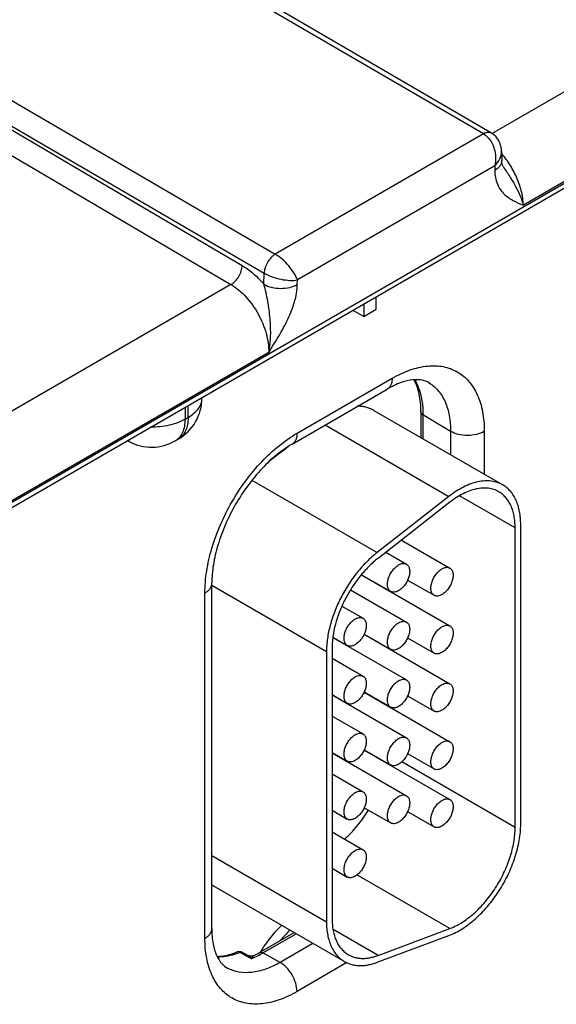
# Model space of a CAD drawing. Header units: inches. Extents: x 0 to 34, y 0 to 22.
# Tile 52 of 137: x 5.522 to 6.034, y 17.158 to 18.096. Entities that reach past the tile are written whole.
import ezdxf

# ---------------------------------------------------------------- set-up
doc = ezdxf.new("R2010")
doc.units = ezdxf.units.IN
doc.header["$LTSCALE"] = 1.87
doc.header["$MEASUREMENT"] = 0
doc.layers.get('0').update_dxf_attribs({"linetype": 'CONTINUOUS'})

msp = doc.modelspace()

# ---------------------------------------------------------------- linework, layer by layer
at = {"color": 7, "linetype": 'CONTINUOUS'}
for p, q in [((4.76478, 17.19869), (9.19317, 19.75558)), ((4.76774, 17.20521), (9.19612, 19.76211)), ((5.96431, 17.98731), (5.65909, 18.16505)), ((5.97179, 17.98807), (5.6666, 18.16579)), ((6.28309, 18.16684), (5.97256, 17.98754)), ((6.31905, 18.10225), (6.00227, 17.91934)), ((5.46065, 18.05047), (5.76583, 17.87271)), ((5.45, 18.03234), (5.75515, 17.85459)), ((5.45, 18.02895), (5.73429, 17.86189)), ((5.43931, 18.01085), (5.72359, 17.84379)), ((5.96431, 17.98731), (5.76583, 17.87271)), ((5.97187, 17.98802), (5.9705, 17.98858)), ((5.98146, 17.97057), (5.9816, 17.96196)), ((5.97494, 17.95678), (5.78688, 17.8482)), ((5.97494, 17.95678), (5.97501, 17.95244)), ((5.98295, 17.95622), (5.98295, 17.95622)), ((5.755, 17.84409), (5.75515, 17.85459)), ((5.72359, 17.84379), (5.41306, 17.6645)), ((5.78681, 17.84377), (5.78688, 17.8482)), ((5.85012, 17.82535), (5.85012, 17.81346)), ((5.86187, 17.82024), (5.86187, 17.83213)), ((5.83983, 17.8194), (5.85012, 17.81346)), ((5.85012, 17.81346), (5.86187, 17.82024)), ((5.75955, 17.7792), (5.44277, 17.59629)), ((5.78651, 17.70221), (5.8772, 17.75457)), ((5.78185, 17.69191), (5.87254, 17.74427)), ((5.6959, 17.73568), (5.6959, 17.7363)), ((5.67977, 17.72699), (5.67977, 17.71561)), ((5.68272, 17.71731), (5.68272, 17.72869)), ((5.85958, 17.72404), (5.98262, 17.653)), ((5.90461, 17.72254), (5.90461, 17.69804)), ((5.90651, 17.71982), (5.90651, 17.69695)), ((5.93289, 17.70405), (5.90651, 17.71982)), ((5.67977, 17.71561), (5.68272, 17.71731)), ((5.81336, 17.7101), (5.93123, 17.64204)), ((5.93289, 17.70405), (5.93289, 17.68172)), ((5.96498, 17.70389), (5.96498, 17.66318)), ((5.62664, 17.69435), (5.62488, 17.69529)), ((5.67045, 17.69501), (5.6734, 17.69671)), ((5.77793, 17.68945), (5.76066, 17.67596)), ((5.74357, 17.65747), (5.86282, 17.58861)), ((5.93123, 17.64204), (5.86282, 17.58861)), ((5.93215, 17.63654), (5.86374, 17.58312)), ((5.9944, 17.61218), (5.94145, 17.64275)), ((5.9944, 17.32682), (5.9944, 17.61218)), ((5.9997, 17.32988), (5.9997, 17.61524)), ((5.88603, 17.60052), (5.93216, 17.57388)), ((5.87115, 17.5889), (5.89079, 17.57755)), ((5.84797, 17.56738), (5.93216, 17.51877)), ((5.84811, 17.56756), (5.87579, 17.55157)), ((5.89193, 17.56247), (5.91716, 17.5479)), ((5.70532, 17.23051), (5.70532, 17.55934)), ((5.70532, 17.55755), (5.81461, 17.49445)), ((5.83763, 17.55314), (5.89079, 17.52244)), ((5.87136, 17.55387), (5.87136, 17.55413)), ((5.69873, 17.22132), (5.69873, 17.55016)), ((5.82933, 17.53772), (5.84943, 17.52611)), ((5.82076, 17.50776), (5.89079, 17.46733)), ((5.82079, 17.50801), (5.83443, 17.50013)), ((5.85047, 17.51082), (5.93216, 17.46366)), ((5.85056, 17.51103), (5.87579, 17.49646)), ((5.89193, 17.50736), (5.91716, 17.49279)), ((5.81992, 17.49751), (5.81992, 17.24001)), ((5.87136, 17.49876), (5.87136, 17.49902)), ((5.81461, 17.49445), (5.81461, 17.23695)), ((5.81992, 17.48804), (5.84943, 17.471)), ((5.81992, 17.4534), (5.83443, 17.44502)), ((5.81992, 17.45314), (5.89079, 17.41222)), ((5.85047, 17.45571), (5.93216, 17.40855)), ((5.85056, 17.45592), (5.87579, 17.44135)), ((5.89193, 17.45225), (5.91716, 17.43768)), ((5.87136, 17.44365), (5.87136, 17.44391)), ((5.81992, 17.43293), (5.84943, 17.41589)), ((5.81992, 17.39829), (5.83443, 17.38991)), ((5.81992, 17.39803), (5.89079, 17.35711)), ((5.85047, 17.4006), (5.93216, 17.35344)), ((5.85056, 17.40081), (5.87579, 17.38624)), ((5.89193, 17.39713), (5.91716, 17.38257)), ((5.9944, 17.32682), (5.88628, 17.38925)), ((5.81992, 17.37782), (5.84943, 17.36078)), ((5.85056, 17.34569), (5.87579, 17.33113)), ((5.81992, 17.34318), (5.83443, 17.3348)), ((5.89193, 17.34202), (5.91716, 17.32745)), ((5.81992, 17.32271), (5.84943, 17.30567)), ((5.70532, 17.30005), (5.81461, 17.23695)), ((5.81992, 17.28806), (5.83443, 17.27969)), ((5.93215, 17.23058), (5.84361, 17.28171)), ((5.70866, 17.27022), (5.8317, 17.19918)), ((5.75078, 17.2077), (5.78387, 17.2268)), ((5.75408, 17.20741), (5.78576, 17.22571)), ((5.86374, 17.20501), (5.82085, 17.22977)), ((5.86282, 17.19844), (5.93123, 17.22402)), ((5.86374, 17.20501), (5.93215, 17.23058)), ((5.80172, 17.21649), (5.77032, 17.19836)), ((5.73399, 17.2067), (5.73203, 17.20777)), ((5.73898, 17.204), (5.73399, 17.2067)), ((5.73957, 17.20508), (5.73457, 17.20778)), ((5.77032, 17.19836), (5.75408, 17.20741)), ((5.74281, 17.20193), (5.73898, 17.204)), ((5.83415, 17.19815), (5.78651, 17.17065))]:
    msp.add_line(p, q, dxfattribs=at)
for points in [[(5.98146, 17.97057), (5.98124, 17.97348), (5.98056, 17.97668), (5.97946, 17.9796), (5.97798, 17.98223), (5.97617, 17.98454), (5.97406, 17.98651), (5.97187, 17.98802)], [(5.98295, 17.95621), (5.98266, 17.95671), (5.9823, 17.95755), (5.98196, 17.9587), (5.9817, 17.96022), (5.9816, 17.96196)], [(5.74569, 17.20497), (5.74556, 17.20491), (5.7445, 17.20452), (5.74332, 17.2043), (5.74207, 17.20431), (5.74082, 17.20456), (5.73956, 17.20508)]]:
    msp.add_lwpolyline(points, dxfattribs=at)
for centre, radius, start, end in [((5.76596, 17.87325), 0.02156, 239.92522, 240.1386), ((5.6509, 17.73568), 0.045, 300.0008, 359.9992), ((5.63379, 17.70764), 0.01509, 234.41255, 241.71633), ((5.64795, 17.73398), 0.045, 241.73017, 300.00088), ((5.72256, 17.29427), 0.02777, 231.10027, 239.96892), ((5.73136, 17.20183), 0.00676, 61.60122, 111.42051), ((5.70596, 17.28517), 0.0895, 296.3564, 300.05549), ((5.71105, 17.28128), 0.08548, 294.44173, 298.36298), ((5.70717, 17.28865), 0.09381, 298.31402, 300.00865), ((5.71433, 17.27403), 0.07753, 291.55396, 294.45248)]:
    msp.add_arc(centre, radius, start, end, dxfattribs=at)
for points, knots in [([(5.97179, 17.98807), (5.9713, 17.98835), (5.97016, 17.98877), (5.96828, 17.98882), (5.96626, 17.98833), (5.96495, 17.98771), (5.96429, 17.98732)], [0, 0, 0, 0, 0.217316, 0.450286, 0.709676, 1, 1, 1, 1]), ([(5.9705, 17.98858), (5.96955, 17.98881), (5.96733, 17.98875), (5.96532, 17.98789), (5.96431, 17.98731)], [0, 0, 0, 0, 0.456619, 1, 1, 1, 1]), ([(5.96431, 17.98731), (5.969, 17.98457), (5.97322, 17.97807), (5.97531, 17.96993), (5.976, 17.96405), (5.97563, 17.9596), (5.97494, 17.95678)], [0, 0, 0, 0, 0.479289, 0.611923, 0.744389, 1, 1, 1, 1]), ([(5.97494, 17.95678), (5.9769, 17.95871), (5.98013, 17.9629), (5.9815, 17.96813), (5.98146, 17.97057)], [0, 0, 0, 0, 0.52929, 1, 1, 1, 1]), ([(6.00227, 17.91934), (6.00219, 17.92344), (6.00095, 17.93206), (5.99669, 17.9448), (5.99021, 17.95725), (5.98461, 17.96493), (5.98152, 17.9685)], [0, 0, 0, 0, 0.226977, 0.477051, 0.739066, 1, 1, 1, 1]), ([(5.9816, 17.96196), (5.98161, 17.96108), (5.98131, 17.95924), (5.97997, 17.95666), (5.97782, 17.95432), (5.97601, 17.95303), (5.97501, 17.95244)], [0, 0, 0, 0, 0.21857, 0.452166, 0.711185, 1, 1, 1, 1]), ([(5.98295, 17.95621), (5.98502, 17.95304), (5.98919, 17.94687), (5.99481, 17.93757), (5.99927, 17.92845), (6.00145, 17.92231), (6.00227, 17.91934)], [0, 0, 0, 0, 0.272107, 0.534098, 0.778987, 1, 1, 1, 1]), ([(5.97501, 17.95244), (5.97508, 17.94798), (5.97621, 17.94144), (5.98017, 17.93415), (5.98494, 17.92851), (5.99246, 17.92344), (5.999, 17.92071), (6.00227, 17.91934)], [0, 0, 0, 0, 0.290805, 0.418063, 0.537966, 0.768912, 1, 1, 1, 1]), ([(5.7658, 17.87272), (5.76432, 17.87186), (5.76149, 17.8695), (5.75818, 17.86502), (5.75588, 17.85994), (5.75518, 17.85632), (5.75515, 17.85459)], [0, 0, 0, 0, 0.236844, 0.499187, 0.761971, 1, 1, 1, 1]), ([(5.76583, 17.87271), (5.76434, 17.87184), (5.76153, 17.86947), (5.75823, 17.86499), (5.75595, 17.8599), (5.75525, 17.85628), (5.75522, 17.85455)], [0, 0, 0, 0, 0.23658, 0.498909, 0.76183, 1, 1, 1, 1]), ([(5.78688, 17.8482), (5.78611, 17.85044), (5.78371, 17.85513), (5.77881, 17.86174), (5.77279, 17.86787), (5.76819, 17.87134), (5.76583, 17.87271)], [0, 0, 0, 0, 0.216799, 0.47672, 0.750266, 1, 1, 1, 1]), ([(5.72359, 17.84379), (5.72508, 17.84465), (5.7279, 17.84701), (5.73123, 17.85148), (5.73354, 17.85655), (5.73425, 17.86017), (5.73429, 17.86189)], [0, 0, 0, 0, 0.236981, 0.49946, 0.762231, 1, 1, 1, 1]), ([(5.73429, 17.86189), (5.73613, 17.86081), (5.74376, 17.85579), (5.75045, 17.8494), (5.755, 17.84409)], [0, 0, 0, 0, 0.234431, 1, 1, 1, 1]), ([(5.75522, 17.85455), (5.75759, 17.85319), (5.76289, 17.85091), (5.77118, 17.84868), (5.77932, 17.84763), (5.78456, 17.8478), (5.78688, 17.8482)], [0, 0, 0, 0, 0.250301, 0.524327, 0.784175, 1, 1, 1, 1]), ([(5.72359, 17.84379), (5.72881, 17.84072), (5.73867, 17.83227), (5.75004, 17.81628), (5.75765, 17.79815), (5.75967, 17.78529), (5.75955, 17.7792)], [0, 0, 0, 0, 0.237053, 0.499139, 0.761692, 1, 1, 1, 1]), ([(5.755, 17.8441), (5.75726, 17.84279), (5.7625, 17.84087), (5.77089, 17.83989), (5.77929, 17.8407), (5.78455, 17.84251), (5.78681, 17.84377)], [0, 0, 0, 0, 0.237771, 0.501106, 0.76384, 1, 1, 1, 1]), ([(5.75955, 17.7792), (5.76063, 17.78435), (5.76177, 17.79512), (5.76106, 17.81146), (5.75917, 17.82519), (5.75711, 17.8361), (5.75581, 17.84148), (5.755, 17.84409)], [0, 0, 0, 0, 0.240925, 0.492181, 0.747196, 0.874582, 1, 1, 1, 1]), ([(5.75955, 17.7792), (5.76283, 17.78436), (5.76939, 17.79468), (5.77814, 17.81065), (5.7846, 17.82698), (5.78673, 17.83833), (5.78681, 17.84377)], [0, 0, 0, 0, 0.258878, 0.517525, 0.769703, 1, 1, 1, 1]), ([(5.8772, 17.75457), (5.88265, 17.75771), (5.89348, 17.76287), (5.91014, 17.76689), (5.92577, 17.76649), (5.93969, 17.76145), (5.95102, 17.75192), (5.95919, 17.73858), (5.96403, 17.72214), (5.96498, 17.71018), (5.96498, 17.70389)], [0, 0, 0, 0, 0.144905, 0.274533, 0.391125, 0.500011, 0.608895, 0.725481, 0.855103, 1, 1, 1, 1]), ([(5.8772, 17.75457), (5.8772, 17.75343), (5.87703, 17.75126), (5.87615, 17.74828), (5.87467, 17.74586), (5.87328, 17.7447), (5.87254, 17.74427)], [0, 0, 0, 0, 0.289807, 0.549047, 0.782228, 1, 1, 1, 1]), ([(5.91246, 17.75021), (5.91051, 17.7514), (5.90551, 17.75325), (5.89626, 17.7534), (5.88477, 17.75056), (5.87678, 17.74672), (5.87254, 17.74427)], [0, 0, 0, 0, 0.162928, 0.371574, 0.650437, 1, 1, 1, 1]), ([(5.90461, 17.72254), (5.90461, 17.72821), (5.9037, 17.73875), (5.9003, 17.74886), (5.89802, 17.75312)], [0, 0, 0, 0, 0.539807, 1, 1, 1, 1]), ([(5.89867, 17.75311), (5.89999, 17.75087), (5.90495, 17.74046), (5.90651, 17.7287), (5.90651, 17.71982)], [0, 0, 0, 0, 0.226637, 1, 1, 1, 1]), ([(5.91246, 17.75021), (5.91573, 17.74823), (5.92182, 17.74292), (5.92828, 17.73207), (5.93213, 17.71878), (5.93289, 17.70913), (5.93289, 17.70405)], [0, 0, 0, 0, 0.217752, 0.451264, 0.710615, 1, 1, 1, 1]), ([(5.68272, 17.71731), (5.6847, 17.71845), (5.68828, 17.72092), (5.69256, 17.72542), (5.69527, 17.7304), (5.6959, 17.73397), (5.6959, 17.73568)], [0, 0, 0, 0, 0.289796, 0.549041, 0.782223, 1, 1, 1, 1]), ([(5.85958, 17.72404), (5.85843, 17.7247), (5.85603, 17.72587), (5.85217, 17.7271), (5.84807, 17.72781), (5.84527, 17.72793), (5.84384, 17.7279)], [0, 0, 0, 0, 0.242074, 0.487442, 0.73919, 1, 1, 1, 1]), ([(5.90651, 17.71982), (5.90597, 17.72015), (5.90505, 17.72088), (5.90461, 17.72202), (5.90461, 17.72254)], [0, 0, 0, 0, 0.54927, 1, 1, 1, 1]), ([(5.67977, 17.71561), (5.67512, 17.71292), (5.66427, 17.70905), (5.6529, 17.70793), (5.64695, 17.708)], [0, 0, 0, 0, 0.474453, 1, 1, 1, 1]), ([(5.67977, 17.71561), (5.67977, 17.71333), (5.67942, 17.70899), (5.67767, 17.70303), (5.67471, 17.6982), (5.67193, 17.69587), (5.67045, 17.69501)], [0, 0, 0, 0, 0.289803, 0.549049, 0.782228, 1, 1, 1, 1]), ([(5.68272, 17.71731), (5.68272, 17.71503), (5.68238, 17.7107), (5.68062, 17.70474), (5.67766, 17.69991), (5.67489, 17.69757), (5.6734, 17.69671)], [0, 0, 0, 0, 0.289803, 0.549049, 0.782228, 1, 1, 1, 1]), ([(5.69873, 17.55016), (5.69873, 17.5571), (5.7, 17.57154), (5.70506, 17.59332), (5.71318, 17.61539), (5.72405, 17.6369), (5.73725, 17.65707), (5.7523, 17.67513), (5.76863, 17.69041), (5.7805, 17.69874), (5.78651, 17.70221)], [0, 0, 0, 0, 0.114151, 0.237321, 0.36697, 0.499994, 0.633019, 0.76267, 0.885844, 1, 1, 1, 1]), ([(5.78651, 17.70221), (5.78651, 17.70106), (5.78634, 17.6989), (5.78546, 17.69592), (5.78398, 17.6935), (5.78259, 17.69233), (5.78185, 17.69191)], [0, 0, 0, 0, 0.289807, 0.549047, 0.782228, 1, 1, 1, 1]), ([(5.96498, 17.70389), (5.9627, 17.70257), (5.95738, 17.70065), (5.94888, 17.69977), (5.94041, 17.70074), (5.93514, 17.70271), (5.93289, 17.70405)], [0, 0, 0, 0, 0.237748, 0.501114, 0.763872, 1, 1, 1, 1]), ([(5.78185, 17.69191), (5.7768, 17.68899), (5.76667, 17.68185), (5.75258, 17.6686), (5.73936, 17.65269), (5.72767, 17.63481), (5.71803, 17.61575), (5.71086, 17.59634), (5.70644, 17.57752), (5.70532, 17.56518), (5.70532, 17.55934)], [0, 0, 0, 0, 0.110176, 0.232993, 0.36435, 0.500008, 0.635664, 0.767018, 0.889831, 1, 1, 1, 1]), ([(5.98262, 17.653), (5.98179, 17.65348), (5.98008, 17.65435), (5.97646, 17.65575), (5.97155, 17.65682), (5.9653, 17.65698), (5.95872, 17.65606), (5.95191, 17.65406), (5.94497, 17.65103), (5.93798, 17.64701), (5.93347, 17.64379), (5.93123, 17.64204)], [0, 0, 0, 0, 0.051417, 0.1032, 0.209138, 0.320445, 0.438996, 0.56595, 0.70188, 0.846821, 1, 1, 1, 1]), ([(5.97887, 17.64651), (5.97736, 17.64738), (5.97412, 17.64882), (5.96881, 17.64997), (5.96312, 17.65013), (5.95714, 17.64928), (5.95095, 17.64747), (5.94464, 17.64471), (5.93829, 17.64106), (5.93419, 17.63813), (5.93215, 17.63654)], [0, 0, 0, 0, 0.10308, 0.20903, 0.320349, 0.43892, 0.565901, 0.701837, 0.846767, 1, 1, 1, 1]), ([(5.9944, 17.61218), (5.9944, 17.61413), (5.99424, 17.61794), (5.99349, 17.62345), (5.99224, 17.62857), (5.99049, 17.63324), (5.98827, 17.63743), (5.98558, 17.64107), (5.98246, 17.64415), (5.9801, 17.6458), (5.97887, 17.64651)], [0, 0, 0, 0, 0.148529, 0.289501, 0.422739, 0.548642, 0.667995, 0.781939, 0.891988, 1, 1, 1, 1]), ([(5.9997, 17.61524), (5.9997, 17.61739), (5.99953, 17.62157), (5.9987, 17.62764), (5.99733, 17.63327), (5.99541, 17.63841), (5.99296, 17.64301), (5.99, 17.64703), (5.98657, 17.65041), (5.98397, 17.65222), (5.98262, 17.653)], [0, 0, 0, 0, 0.14849, 0.289479, 0.422747, 0.548653, 0.667992, 0.781933, 0.891987, 1, 1, 1, 1]), ([(5.86282, 17.58861), (5.86112, 17.58729), (5.85776, 17.58448), (5.85122, 17.57832), (5.8435, 17.56966), (5.83523, 17.55817), (5.82807, 17.54578), (5.82226, 17.53286), (5.81795, 17.5198), (5.81568, 17.50894), (5.81477, 17.50053), (5.81461, 17.49644), (5.81461, 17.49445)], [0, 0, 0, 0, 0.059291, 0.120491, 0.247245, 0.377853, 0.509817, 0.640447, 0.767136, 0.887636, 0.944969, 1, 1, 1, 1]), ([(5.86374, 17.58312), (5.8622, 17.58191), (5.85914, 17.57936), (5.8532, 17.57375), (5.84618, 17.56589), (5.83866, 17.55544), (5.83215, 17.54417), (5.82686, 17.53243), (5.82295, 17.52056), (5.82089, 17.51069), (5.82006, 17.50304), (5.81992, 17.49933), (5.81992, 17.49751)], [0, 0, 0, 0, 0.059313, 0.12051, 0.247235, 0.377856, 0.509817, 0.640444, 0.767146, 0.887618, 0.944948, 1, 1, 1, 1]), ([(5.87579, 17.55157), (5.87542, 17.55179), (5.87472, 17.55232), (5.87388, 17.55339), (5.87325, 17.55469), (5.87284, 17.55621), (5.87266, 17.55789), (5.8727, 17.55971), (5.87298, 17.56164), (5.87365, 17.56433), (5.87472, 17.567), (5.87614, 17.56954), (5.87737, 17.57135), (5.87872, 17.57302), (5.88017, 17.57451), (5.88168, 17.57578), (5.88275, 17.5765), (5.88329, 17.57681)], [0, 0, 0, 0, 0.04282, 0.08741, 0.135196, 0.187114, 0.243566, 0.304532, 0.36964, 0.438255, 0.58247, 0.656229, 0.729617, 0.801598, 0.871247, 0.937677, 1, 1, 1, 1]), ([(5.88329, 17.57681), (5.88395, 17.57719), (5.88526, 17.57781), (5.88727, 17.5783), (5.88888, 17.57826), (5.89002, 17.57794), (5.89055, 17.5777), (5.89079, 17.57755)], [0, 0, 0, 0, 0.289326, 0.548705, 0.78167, 0.891839, 1, 1, 1, 1]), ([(5.89079, 17.57755), (5.89116, 17.57734), (5.89186, 17.5768), (5.89271, 17.57574), (5.89334, 17.57443), (5.89375, 17.57292), (5.89393, 17.57124), (5.89388, 17.56941), (5.89361, 17.56749), (5.89294, 17.56479), (5.89186, 17.56213), (5.89044, 17.55959), (5.88922, 17.55778), (5.88787, 17.55611), (5.88642, 17.55462), (5.8849, 17.55334), (5.88383, 17.55263), (5.88329, 17.55232)], [0, 0, 0, 0, 0.04282, 0.08741, 0.135196, 0.187114, 0.243566, 0.304532, 0.36964, 0.438255, 0.58247, 0.656229, 0.729617, 0.801598, 0.871247, 0.937677, 1, 1, 1, 1]), ([(5.91716, 17.5479), (5.91679, 17.54812), (5.91609, 17.54865), (5.91524, 17.54972), (5.91461, 17.55102), (5.91421, 17.55253), (5.91402, 17.55422), (5.91407, 17.55604), (5.91434, 17.55797), (5.91501, 17.56066), (5.91609, 17.56333), (5.91751, 17.56587), (5.91873, 17.56768), (5.92008, 17.56935), (5.92153, 17.57084), (5.92305, 17.57211), (5.92412, 17.57283), (5.92466, 17.57314)], [0, 0, 0, 0, 0.04282, 0.08741, 0.135196, 0.187114, 0.243566, 0.304532, 0.36964, 0.438255, 0.58247, 0.656229, 0.729617, 0.801598, 0.871247, 0.937677, 1, 1, 1, 1]), ([(5.92466, 17.57314), (5.92532, 17.57352), (5.92663, 17.57414), (5.92864, 17.57463), (5.93024, 17.57459), (5.93139, 17.57427), (5.93191, 17.57402), (5.93216, 17.57388)], [0, 0, 0, 0, 0.289326, 0.548705, 0.78167, 0.891839, 1, 1, 1, 1]), ([(5.93216, 17.57388), (5.93253, 17.57367), (5.93323, 17.57313), (5.93407, 17.57206), (5.9347, 17.57076), (5.93511, 17.56925), (5.93529, 17.56757), (5.93525, 17.56574), (5.93497, 17.56382), (5.93431, 17.56112), (5.93323, 17.55846), (5.93181, 17.55592), (5.93058, 17.5541), (5.92923, 17.55244), (5.92778, 17.55095), (5.92627, 17.54967), (5.9252, 17.54896), (5.92466, 17.54864)], [0, 0, 0, 0, 0.04282, 0.08741, 0.135196, 0.187114, 0.243566, 0.304532, 0.36964, 0.438255, 0.58247, 0.656229, 0.729617, 0.801598, 0.871247, 0.937677, 1, 1, 1, 1]), ([(5.69873, 17.55016), (5.69971, 17.55073), (5.70151, 17.55196), (5.70365, 17.55421), (5.705, 17.5567), (5.70532, 17.55849), (5.70532, 17.55934)], [0, 0, 0, 0, 0.289802, 0.54904, 0.782223, 1, 1, 1, 1]), ([(5.88329, 17.55232), (5.88263, 17.55194), (5.88132, 17.55131), (5.87931, 17.55083), (5.87771, 17.55087), (5.87656, 17.55119), (5.87604, 17.55143), (5.87579, 17.55157)], [0, 0, 0, 0, 0.289326, 0.548705, 0.78167, 0.891839, 1, 1, 1, 1]), ([(5.92466, 17.54864), (5.924, 17.54826), (5.92269, 17.54764), (5.92068, 17.54715), (5.91907, 17.5472), (5.91793, 17.54752), (5.9174, 17.54776), (5.91716, 17.5479)], [0, 0, 0, 0, 0.289326, 0.548705, 0.78167, 0.891839, 1, 1, 1, 1]), ([(5.83443, 17.50013), (5.83406, 17.50035), (5.83336, 17.50088), (5.83251, 17.50195), (5.83188, 17.50325), (5.83147, 17.50477), (5.83129, 17.50645), (5.83134, 17.50827), (5.83161, 17.5102), (5.83228, 17.51289), (5.83336, 17.51556), (5.83478, 17.5181), (5.836, 17.51991), (5.83735, 17.52158), (5.8388, 17.52307), (5.84032, 17.52434), (5.84139, 17.52506), (5.84193, 17.52537)], [0, 0, 0, 0, 0.04282, 0.08741, 0.135196, 0.187114, 0.243566, 0.304532, 0.36964, 0.438255, 0.58247, 0.656229, 0.729617, 0.801598, 0.871247, 0.937677, 1, 1, 1, 1]), ([(5.84193, 17.52537), (5.84258, 17.52575), (5.84389, 17.52637), (5.84591, 17.52686), (5.84751, 17.52682), (5.84866, 17.5265), (5.84918, 17.52626), (5.84943, 17.52611)], [0, 0, 0, 0, 0.289326, 0.548705, 0.78167, 0.891839, 1, 1, 1, 1]), ([(5.84943, 17.52611), (5.8498, 17.5259), (5.8505, 17.52536), (5.85134, 17.5243), (5.85197, 17.52299), (5.85238, 17.52148), (5.85256, 17.5198), (5.85251, 17.51797), (5.85224, 17.51605), (5.85157, 17.51335), (5.8505, 17.51069), (5.84908, 17.50815), (5.84785, 17.50634), (5.8465, 17.50467), (5.84505, 17.50318), (5.84354, 17.5019), (5.84247, 17.50119), (5.84193, 17.50088)], [0, 0, 0, 0, 0.04282, 0.08741, 0.135196, 0.187114, 0.243566, 0.304532, 0.36964, 0.438255, 0.58247, 0.656229, 0.729617, 0.801598, 0.871247, 0.937677, 1, 1, 1, 1]), ([(5.88329, 17.5217), (5.88395, 17.52208), (5.88526, 17.5227), (5.88727, 17.52319), (5.88888, 17.52315), (5.89002, 17.52283), (5.89055, 17.52258), (5.89079, 17.52244)], [0, 0, 0, 0, 0.289326, 0.548705, 0.78167, 0.891839, 1, 1, 1, 1]), ([(5.87579, 17.49646), (5.87542, 17.49668), (5.87472, 17.49721), (5.87388, 17.49828), (5.87325, 17.49958), (5.87284, 17.50109), (5.87266, 17.50278), (5.8727, 17.5046), (5.87298, 17.50653), (5.87365, 17.50922), (5.87472, 17.51189), (5.87614, 17.51443), (5.87737, 17.51624), (5.87872, 17.51791), (5.88017, 17.5194), (5.88168, 17.52067), (5.88275, 17.52139), (5.88329, 17.5217)], [0, 0, 0, 0, 0.04282, 0.08741, 0.135196, 0.187114, 0.243566, 0.304532, 0.36964, 0.438255, 0.58247, 0.656229, 0.729617, 0.801598, 0.871247, 0.937677, 1, 1, 1, 1]), ([(5.89079, 17.52244), (5.89116, 17.52223), (5.89186, 17.52169), (5.89271, 17.52062), (5.89334, 17.51932), (5.89375, 17.51781), (5.89393, 17.51613), (5.89388, 17.5143), (5.89361, 17.51238), (5.89294, 17.50968), (5.89186, 17.50702), (5.89044, 17.50448), (5.88922, 17.50266), (5.88787, 17.501), (5.88642, 17.49951), (5.8849, 17.49823), (5.88383, 17.49752), (5.88329, 17.4972)], [0, 0, 0, 0, 0.04282, 0.08741, 0.135196, 0.187114, 0.243566, 0.304532, 0.36964, 0.438255, 0.58247, 0.656229, 0.729617, 0.801598, 0.871247, 0.937677, 1, 1, 1, 1]), ([(5.91716, 17.49279), (5.91679, 17.493), (5.91609, 17.49354), (5.91524, 17.49461), (5.91461, 17.49591), (5.91421, 17.49742), (5.91402, 17.49911), (5.91407, 17.50093), (5.91434, 17.50286), (5.91501, 17.50555), (5.91609, 17.50822), (5.91751, 17.51075), (5.91873, 17.51257), (5.92008, 17.51424), (5.92153, 17.51573), (5.92305, 17.517), (5.92412, 17.51772), (5.92466, 17.51803)], [0, 0, 0, 0, 0.04282, 0.08741, 0.135196, 0.187114, 0.243566, 0.304532, 0.36964, 0.438255, 0.58247, 0.656229, 0.729617, 0.801598, 0.871247, 0.937677, 1, 1, 1, 1]), ([(5.92466, 17.51803), (5.92532, 17.51841), (5.92663, 17.51903), (5.92864, 17.51952), (5.93024, 17.51947), (5.93139, 17.51916), (5.93191, 17.51891), (5.93216, 17.51877)], [0, 0, 0, 0, 0.289326, 0.548705, 0.78167, 0.891839, 1, 1, 1, 1]), ([(5.93216, 17.51877), (5.93253, 17.51856), (5.93323, 17.51802), (5.93407, 17.51695), (5.9347, 17.51565), (5.93511, 17.51414), (5.93529, 17.51245), (5.93525, 17.51063), (5.93497, 17.5087), (5.93431, 17.50601), (5.93323, 17.50334), (5.93181, 17.50081), (5.93058, 17.49899), (5.92923, 17.49732), (5.92778, 17.49583), (5.92627, 17.49456), (5.9252, 17.49384), (5.92466, 17.49353)], [0, 0, 0, 0, 0.04282, 0.08741, 0.135196, 0.187114, 0.243566, 0.304532, 0.36964, 0.438255, 0.58247, 0.656229, 0.729617, 0.801598, 0.871247, 0.937677, 1, 1, 1, 1]), ([(5.84193, 17.50088), (5.84127, 17.5005), (5.83996, 17.49987), (5.83795, 17.49939), (5.83634, 17.49943), (5.83519, 17.49975), (5.83467, 17.49999), (5.83443, 17.50013)], [0, 0, 0, 0, 0.289326, 0.548705, 0.78167, 0.891839, 1, 1, 1, 1]), ([(5.88329, 17.4972), (5.88263, 17.49683), (5.88132, 17.4962), (5.87931, 17.49571), (5.87771, 17.49576), (5.87656, 17.49608), (5.87604, 17.49632), (5.87579, 17.49646)], [0, 0, 0, 0, 0.289326, 0.548705, 0.78167, 0.891839, 1, 1, 1, 1]), ([(5.92466, 17.49353), (5.924, 17.49315), (5.92269, 17.49253), (5.92068, 17.49204), (5.91907, 17.49209), (5.91793, 17.4924), (5.9174, 17.49265), (5.91716, 17.49279)], [0, 0, 0, 0, 0.289326, 0.548705, 0.78167, 0.891839, 1, 1, 1, 1]), ([(5.83443, 17.44502), (5.83406, 17.44524), (5.83336, 17.44577), (5.83251, 17.44684), (5.83188, 17.44814), (5.83147, 17.44965), (5.83129, 17.45134), (5.83134, 17.45316), (5.83161, 17.45509), (5.83228, 17.45778), (5.83336, 17.46045), (5.83478, 17.46299), (5.836, 17.4648), (5.83735, 17.46647), (5.8388, 17.46796), (5.84032, 17.46923), (5.84139, 17.46995), (5.84193, 17.47026)], [0, 0, 0, 0, 0.04282, 0.08741, 0.135196, 0.187114, 0.243566, 0.304532, 0.36964, 0.438255, 0.58247, 0.656229, 0.729617, 0.801598, 0.871247, 0.937677, 1, 1, 1, 1]), ([(5.84193, 17.47026), (5.84258, 17.47064), (5.84389, 17.47126), (5.84591, 17.47175), (5.84751, 17.47171), (5.84866, 17.47139), (5.84918, 17.47114), (5.84943, 17.471)], [0, 0, 0, 0, 0.289326, 0.548705, 0.78167, 0.891839, 1, 1, 1, 1]), ([(5.84943, 17.471), (5.8498, 17.47079), (5.8505, 17.47025), (5.85134, 17.46918), (5.85197, 17.46788), (5.85238, 17.46637), (5.85256, 17.46469), (5.85251, 17.46286), (5.85224, 17.46094), (5.85157, 17.45824), (5.8505, 17.45558), (5.84908, 17.45304), (5.84785, 17.45122), (5.8465, 17.44956), (5.84505, 17.44807), (5.84354, 17.44679), (5.84247, 17.44608), (5.84193, 17.44576)], [0, 0, 0, 0, 0.04282, 0.08741, 0.135196, 0.187114, 0.243566, 0.304532, 0.36964, 0.438255, 0.58247, 0.656229, 0.729617, 0.801598, 0.871247, 0.937677, 1, 1, 1, 1]), ([(5.87579, 17.44135), (5.87542, 17.44156), (5.87472, 17.4421), (5.87388, 17.44317), (5.87325, 17.44447), (5.87284, 17.44598), (5.87266, 17.44767), (5.8727, 17.44949), (5.87298, 17.45142), (5.87365, 17.45411), (5.87472, 17.45678), (5.87614, 17.45932), (5.87737, 17.46113), (5.87872, 17.4628), (5.88017, 17.46429), (5.88168, 17.46556), (5.88275, 17.46628), (5.88329, 17.46659)], [0, 0, 0, 0, 0.04282, 0.08741, 0.135196, 0.187114, 0.243566, 0.304532, 0.36964, 0.438255, 0.58247, 0.656229, 0.729617, 0.801598, 0.871247, 0.937677, 1, 1, 1, 1]), ([(5.88329, 17.46659), (5.88395, 17.46697), (5.88526, 17.46759), (5.88727, 17.46808), (5.88888, 17.46803), (5.89002, 17.46772), (5.89055, 17.46747), (5.89079, 17.46733)], [0, 0, 0, 0, 0.289326, 0.548705, 0.78167, 0.891839, 1, 1, 1, 1]), ([(5.89079, 17.46733), (5.89116, 17.46712), (5.89186, 17.46658), (5.89271, 17.46551), (5.89334, 17.46421), (5.89375, 17.4627), (5.89393, 17.46101), (5.89388, 17.45919), (5.89361, 17.45726), (5.89294, 17.45457), (5.89186, 17.4519), (5.89044, 17.44937), (5.88922, 17.44755), (5.88787, 17.44588), (5.88642, 17.4444), (5.8849, 17.44312), (5.88383, 17.4424), (5.88329, 17.44209)], [0, 0, 0, 0, 0.04282, 0.08741, 0.135196, 0.187114, 0.243566, 0.304532, 0.36964, 0.438255, 0.58247, 0.656229, 0.729617, 0.801598, 0.871247, 0.937677, 1, 1, 1, 1]), ([(5.91716, 17.43768), (5.91679, 17.43789), (5.91609, 17.43843), (5.91524, 17.4395), (5.91461, 17.4408), (5.91421, 17.44231), (5.91402, 17.44399), (5.91407, 17.44582), (5.91434, 17.44775), (5.91501, 17.45044), (5.91609, 17.45311), (5.91751, 17.45564), (5.91873, 17.45746), (5.92008, 17.45912), (5.92153, 17.46061), (5.92305, 17.46189), (5.92412, 17.4626), (5.92466, 17.46292)], [0, 0, 0, 0, 0.04282, 0.08741, 0.135196, 0.187114, 0.243566, 0.304532, 0.36964, 0.438255, 0.58247, 0.656229, 0.729617, 0.801598, 0.871247, 0.937677, 1, 1, 1, 1]), ([(5.92466, 17.46292), (5.92532, 17.4633), (5.92663, 17.46392), (5.92864, 17.46441), (5.93024, 17.46436), (5.93139, 17.46404), (5.93191, 17.4638), (5.93216, 17.46366)], [0, 0, 0, 0, 0.289326, 0.548705, 0.78167, 0.891839, 1, 1, 1, 1]), ([(5.93216, 17.46366), (5.93253, 17.46344), (5.93323, 17.46291), (5.93407, 17.46184), (5.9347, 17.46054), (5.93511, 17.45903), (5.93529, 17.45734), (5.93525, 17.45552), (5.93497, 17.45359), (5.93431, 17.4509), (5.93323, 17.44823), (5.93181, 17.44569), (5.93058, 17.44388), (5.92923, 17.44221), (5.92778, 17.44072), (5.92627, 17.43945), (5.9252, 17.43873), (5.92466, 17.43842)], [0, 0, 0, 0, 0.04282, 0.08741, 0.135196, 0.187114, 0.243566, 0.304532, 0.36964, 0.438255, 0.58247, 0.656229, 0.729617, 0.801598, 0.871247, 0.937677, 1, 1, 1, 1]), ([(5.84193, 17.44576), (5.84127, 17.44539), (5.83996, 17.44476), (5.83795, 17.44427), (5.83634, 17.44432), (5.83519, 17.44464), (5.83467, 17.44488), (5.83443, 17.44502)], [0, 0, 0, 0, 0.289326, 0.548705, 0.78167, 0.891839, 1, 1, 1, 1]), ([(5.88329, 17.44209), (5.88263, 17.44171), (5.88132, 17.44109), (5.87931, 17.4406), (5.87771, 17.44065), (5.87656, 17.44096), (5.87604, 17.44121), (5.87579, 17.44135)], [0, 0, 0, 0, 0.289326, 0.548705, 0.78167, 0.891839, 1, 1, 1, 1]), ([(5.92466, 17.43842), (5.924, 17.43804), (5.92269, 17.43742), (5.92068, 17.43693), (5.91907, 17.43697), (5.91793, 17.43729), (5.9174, 17.43754), (5.91716, 17.43768)], [0, 0, 0, 0, 0.289326, 0.548705, 0.78167, 0.891839, 1, 1, 1, 1]), ([(5.83443, 17.38991), (5.83406, 17.39012), (5.83336, 17.39066), (5.83251, 17.39173), (5.83188, 17.39303), (5.83147, 17.39454), (5.83129, 17.39623), (5.83134, 17.39805), (5.83161, 17.39998), (5.83228, 17.40267), (5.83336, 17.40534), (5.83478, 17.40788), (5.836, 17.40969), (5.83735, 17.41136), (5.8388, 17.41285), (5.84032, 17.41412), (5.84139, 17.41484), (5.84193, 17.41515)], [0, 0, 0, 0, 0.04282, 0.08741, 0.135196, 0.187114, 0.243566, 0.304532, 0.36964, 0.438255, 0.58247, 0.656229, 0.729617, 0.801598, 0.871247, 0.937677, 1, 1, 1, 1]), ([(5.84193, 17.41515), (5.84258, 17.41553), (5.84389, 17.41615), (5.84591, 17.41664), (5.84751, 17.41659), (5.84866, 17.41628), (5.84918, 17.41603), (5.84943, 17.41589)], [0, 0, 0, 0, 0.289326, 0.548705, 0.78167, 0.891839, 1, 1, 1, 1]), ([(5.84943, 17.41589), (5.8498, 17.41568), (5.8505, 17.41514), (5.85134, 17.41407), (5.85197, 17.41277), (5.85238, 17.41126), (5.85256, 17.40957), (5.85251, 17.40775), (5.85224, 17.40582), (5.85157, 17.40313), (5.8505, 17.40046), (5.84908, 17.39793), (5.84785, 17.39611), (5.8465, 17.39444), (5.84505, 17.39296), (5.84354, 17.39168), (5.84247, 17.39096), (5.84193, 17.39065)], [0, 0, 0, 0, 0.04282, 0.08741, 0.135196, 0.187114, 0.243566, 0.304532, 0.36964, 0.438255, 0.58247, 0.656229, 0.729617, 0.801598, 0.871247, 0.937677, 1, 1, 1, 1]), ([(5.87579, 17.38624), (5.87542, 17.38645), (5.87472, 17.38699), (5.87388, 17.38806), (5.87325, 17.38936), (5.87284, 17.39087), (5.87266, 17.39255), (5.8727, 17.39438), (5.87298, 17.39631), (5.87365, 17.399), (5.87472, 17.40167), (5.87614, 17.4042), (5.87737, 17.40602), (5.87872, 17.40768), (5.88017, 17.40917), (5.88168, 17.41045), (5.88275, 17.41116), (5.88329, 17.41148)], [0, 0, 0, 0, 0.04282, 0.08741, 0.135196, 0.187114, 0.243566, 0.304532, 0.36964, 0.438255, 0.58247, 0.656229, 0.729617, 0.801598, 0.871247, 0.937677, 1, 1, 1, 1]), ([(5.88329, 17.41148), (5.88395, 17.41186), (5.88526, 17.41248), (5.88727, 17.41297), (5.88888, 17.41292), (5.89002, 17.4126), (5.89055, 17.41236), (5.89079, 17.41222)], [0, 0, 0, 0, 0.289326, 0.548705, 0.78167, 0.891839, 1, 1, 1, 1]), ([(5.89079, 17.41222), (5.89116, 17.412), (5.89186, 17.41147), (5.89271, 17.4104), (5.89334, 17.4091), (5.89375, 17.40759), (5.89393, 17.4059), (5.89388, 17.40408), (5.89361, 17.40215), (5.89294, 17.39946), (5.89186, 17.39679), (5.89044, 17.39425), (5.88922, 17.39244), (5.88787, 17.39077), (5.88642, 17.38928), (5.8849, 17.38801), (5.88383, 17.38729), (5.88329, 17.38698)], [0, 0, 0, 0, 0.04282, 0.08741, 0.135196, 0.187114, 0.243566, 0.304532, 0.36964, 0.438255, 0.58247, 0.656229, 0.729617, 0.801598, 0.871247, 0.937677, 1, 1, 1, 1]), ([(5.91716, 17.38257), (5.91679, 17.38278), (5.91609, 17.38332), (5.91524, 17.38438), (5.91461, 17.38569), (5.91421, 17.3872), (5.91402, 17.38888), (5.91407, 17.39071), (5.91434, 17.39263), (5.91501, 17.39533), (5.91609, 17.39799), (5.91751, 17.40053), (5.91873, 17.40234), (5.92008, 17.40401), (5.92153, 17.4055), (5.92305, 17.40678), (5.92412, 17.40749), (5.92466, 17.4078)], [0, 0, 0, 0, 0.04282, 0.08741, 0.135196, 0.187114, 0.243566, 0.304532, 0.36964, 0.438255, 0.58247, 0.656229, 0.729617, 0.801598, 0.871247, 0.937677, 1, 1, 1, 1]), ([(5.92466, 17.4078), (5.92532, 17.40818), (5.92663, 17.40881), (5.92864, 17.40929), (5.93024, 17.40925), (5.93139, 17.40893), (5.93191, 17.40869), (5.93216, 17.40855)], [0, 0, 0, 0, 0.289326, 0.548705, 0.78167, 0.891839, 1, 1, 1, 1]), ([(5.93216, 17.40855), (5.93253, 17.40833), (5.93323, 17.4078), (5.93407, 17.40673), (5.9347, 17.40543), (5.93511, 17.40391), (5.93529, 17.40223), (5.93525, 17.40041), (5.93497, 17.39848), (5.93431, 17.39579), (5.93323, 17.39312), (5.93181, 17.39058), (5.93058, 17.38877), (5.92923, 17.3871), (5.92778, 17.38561), (5.92627, 17.38434), (5.9252, 17.38362), (5.92466, 17.38331)], [0, 0, 0, 0, 0.04282, 0.08741, 0.135196, 0.187114, 0.243566, 0.304532, 0.36964, 0.438255, 0.58247, 0.656229, 0.729617, 0.801598, 0.871247, 0.937677, 1, 1, 1, 1]), ([(5.84193, 17.39065), (5.84127, 17.39027), (5.83996, 17.38965), (5.83795, 17.38916), (5.83634, 17.38921), (5.83519, 17.38952), (5.83467, 17.38977), (5.83443, 17.38991)], [0, 0, 0, 0, 0.289326, 0.548705, 0.78167, 0.891839, 1, 1, 1, 1]), ([(5.88329, 17.38698), (5.88263, 17.3866), (5.88132, 17.38598), (5.87931, 17.38549), (5.87771, 17.38553), (5.87656, 17.38585), (5.87604, 17.3861), (5.87579, 17.38624)], [0, 0, 0, 0, 0.289326, 0.548705, 0.78167, 0.891839, 1, 1, 1, 1]), ([(5.92466, 17.38331), (5.924, 17.38293), (5.92269, 17.38231), (5.92068, 17.38182), (5.91907, 17.38186), (5.91793, 17.38218), (5.9174, 17.38242), (5.91716, 17.38257)], [0, 0, 0, 0, 0.289326, 0.548705, 0.78167, 0.891839, 1, 1, 1, 1]), ([(5.83443, 17.3348), (5.83406, 17.33501), (5.83336, 17.33555), (5.83251, 17.33662), (5.83188, 17.33792), (5.83147, 17.33943), (5.83129, 17.34112), (5.83134, 17.34294), (5.83161, 17.34487), (5.83228, 17.34756), (5.83336, 17.35023), (5.83478, 17.35276), (5.836, 17.35458), (5.83735, 17.35624), (5.8388, 17.35773), (5.84032, 17.35901), (5.84139, 17.35972), (5.84193, 17.36004)], [0, 0, 0, 0, 0.04282, 0.08741, 0.135196, 0.187114, 0.243566, 0.304532, 0.36964, 0.438255, 0.58247, 0.656229, 0.729617, 0.801598, 0.871247, 0.937677, 1, 1, 1, 1]), ([(5.84193, 17.36004), (5.84258, 17.36042), (5.84389, 17.36104), (5.84591, 17.36153), (5.84751, 17.36148), (5.84866, 17.36116), (5.84918, 17.36092), (5.84943, 17.36078)], [0, 0, 0, 0, 0.289326, 0.548705, 0.78167, 0.891839, 1, 1, 1, 1]), ([(5.84943, 17.36078), (5.8498, 17.36056), (5.8505, 17.36003), (5.85134, 17.35896), (5.85197, 17.35766), (5.85238, 17.35615), (5.85256, 17.35446), (5.85251, 17.35264), (5.85224, 17.35071), (5.85157, 17.34802), (5.8505, 17.34535), (5.84908, 17.34281), (5.84785, 17.341), (5.8465, 17.33933), (5.84505, 17.33784), (5.84354, 17.33657), (5.84247, 17.33585), (5.84193, 17.33554)], [0, 0, 0, 0, 0.04282, 0.08741, 0.135196, 0.187114, 0.243566, 0.304532, 0.36964, 0.438255, 0.58247, 0.656229, 0.729617, 0.801598, 0.871247, 0.937677, 1, 1, 1, 1]), ([(5.87579, 17.33113), (5.87542, 17.33134), (5.87472, 17.33188), (5.87388, 17.33294), (5.87325, 17.33425), (5.87284, 17.33576), (5.87266, 17.33744), (5.8727, 17.33927), (5.87298, 17.34119), (5.87365, 17.34389), (5.87472, 17.34655), (5.87614, 17.34909), (5.87737, 17.3509), (5.87872, 17.35257), (5.88017, 17.35406), (5.88168, 17.35534), (5.88275, 17.35605), (5.88329, 17.35636)], [0, 0, 0, 0, 0.04282, 0.08741, 0.135196, 0.187114, 0.243566, 0.304532, 0.36964, 0.438255, 0.58247, 0.656229, 0.729617, 0.801598, 0.871247, 0.937677, 1, 1, 1, 1]), ([(5.88329, 17.35636), (5.88395, 17.35674), (5.88526, 17.35737), (5.88727, 17.35785), (5.88888, 17.35781), (5.89002, 17.35749), (5.89055, 17.35725), (5.89079, 17.35711)], [0, 0, 0, 0, 0.289326, 0.548705, 0.78167, 0.891839, 1, 1, 1, 1]), ([(5.89079, 17.35711), (5.89116, 17.35689), (5.89186, 17.35636), (5.89271, 17.35529), (5.89334, 17.35399), (5.89375, 17.35247), (5.89393, 17.35079), (5.89388, 17.34897), (5.89361, 17.34704), (5.89294, 17.34435), (5.89186, 17.34168), (5.89044, 17.33914), (5.88922, 17.33733), (5.88787, 17.33566), (5.88642, 17.33417), (5.8849, 17.3329), (5.88383, 17.33218), (5.88329, 17.33187)], [0, 0, 0, 0, 0.04282, 0.08741, 0.135196, 0.187114, 0.243566, 0.304532, 0.36964, 0.438255, 0.58247, 0.656229, 0.729617, 0.801598, 0.871247, 0.937677, 1, 1, 1, 1]), ([(5.92466, 17.35269), (5.92532, 17.35307), (5.92663, 17.35369), (5.92864, 17.35418), (5.93024, 17.35414), (5.93139, 17.35382), (5.93191, 17.35358), (5.93216, 17.35343)], [0, 0, 0, 0, 0.289326, 0.548705, 0.78167, 0.891839, 1, 1, 1, 1]), ([(5.91716, 17.32746), (5.91679, 17.32767), (5.91609, 17.3282), (5.91524, 17.32927), (5.91461, 17.33058), (5.91421, 17.33209), (5.91402, 17.33377), (5.91407, 17.3356), (5.91434, 17.33752), (5.91501, 17.34022), (5.91609, 17.34288), (5.91751, 17.34542), (5.91873, 17.34723), (5.92008, 17.3489), (5.92153, 17.35039), (5.92305, 17.35167), (5.92412, 17.35238), (5.92466, 17.35269)], [0, 0, 0, 0, 0.04282, 0.08741, 0.135196, 0.187114, 0.243566, 0.304532, 0.36964, 0.438255, 0.58247, 0.656229, 0.729617, 0.801598, 0.871247, 0.937677, 1, 1, 1, 1]), ([(5.93216, 17.35343), (5.93253, 17.35322), (5.93323, 17.35269), (5.93407, 17.35162), (5.9347, 17.35031), (5.93511, 17.3488), (5.93529, 17.34712), (5.93525, 17.34529), (5.93497, 17.34337), (5.93431, 17.34067), (5.93323, 17.33801), (5.93181, 17.33547), (5.93058, 17.33366), (5.92923, 17.33199), (5.92778, 17.3305), (5.92627, 17.32922), (5.9252, 17.32851), (5.92466, 17.3282)], [0, 0, 0, 0, 0.04282, 0.08741, 0.135196, 0.187114, 0.243566, 0.304532, 0.36964, 0.438255, 0.58247, 0.656229, 0.729617, 0.801598, 0.871247, 0.937677, 1, 1, 1, 1]), ([(5.83182, 17.31581), (5.83397, 17.31771), (5.83819, 17.32176), (5.84408, 17.32841), (5.84959, 17.33564), (5.85294, 17.34076), (5.85453, 17.34339)], [0, 0, 0, 0, 0.240177, 0.488476, 0.742583, 1, 1, 1, 1]), ([(5.84193, 17.33554), (5.84127, 17.33516), (5.83996, 17.33454), (5.83795, 17.33405), (5.83634, 17.33409), (5.83519, 17.33441), (5.83467, 17.33466), (5.83443, 17.3348)], [0, 0, 0, 0, 0.289326, 0.548705, 0.78167, 0.891839, 1, 1, 1, 1]), ([(5.88329, 17.33187), (5.88263, 17.33149), (5.88132, 17.33087), (5.87931, 17.33038), (5.87771, 17.33042), (5.87656, 17.33074), (5.87604, 17.33098), (5.87579, 17.33113)], [0, 0, 0, 0, 0.289326, 0.548705, 0.78167, 0.891839, 1, 1, 1, 1]), ([(5.92466, 17.3282), (5.924, 17.32782), (5.92269, 17.3272), (5.92068, 17.32671), (5.91907, 17.32675), (5.91793, 17.32707), (5.9174, 17.32731), (5.91716, 17.32746)], [0, 0, 0, 0, 0.289326, 0.548705, 0.78167, 0.891839, 1, 1, 1, 1]), ([(5.93123, 17.22402), (5.93339, 17.22482), (5.93772, 17.22674), (5.94408, 17.23035), (5.9504, 17.23474), (5.95661, 17.23985), (5.96264, 17.24562), (5.96842, 17.25199), (5.97388, 17.25888), (5.97895, 17.26622), (5.98358, 17.2739), (5.98772, 17.28185), (5.99131, 17.28997), (5.9943, 17.29816), (5.99668, 17.30633), (5.9984, 17.31438), (5.99945, 17.32222), (5.9997, 17.32737), (5.9997, 17.32988)], [0, 0, 0, 0, 0.052011, 0.107177, 0.165268, 0.226024, 0.289128, 0.354159, 0.42065, 0.488094, 0.555968, 0.623735, 0.690861, 0.756822, 0.821124, 0.883348, 0.943107, 1, 1, 1, 1]), ([(5.93215, 17.23058), (5.93411, 17.23131), (5.93806, 17.23305), (5.94383, 17.23634), (5.94958, 17.24032), (5.95522, 17.24497), (5.9607, 17.25022), (5.96777, 17.25802), (5.97577, 17.26885), (5.9824, 17.28066), (5.98677, 17.29054), (5.98949, 17.29798), (5.99165, 17.30541), (5.99322, 17.31273), (5.99417, 17.31985), (5.9944, 17.32454), (5.9944, 17.32682)], [0, 0, 0, 0, 0.052029, 0.107196, 0.165286, 0.226054, 0.289169, 0.354209, 0.488091, 0.623683, 0.690817, 0.75679, 0.821104, 0.883327, 0.943087, 1, 1, 1, 1]), ([(5.83443, 17.27969), (5.83406, 17.2799), (5.83336, 17.28044), (5.83251, 17.2815), (5.83188, 17.28281), (5.83147, 17.28432), (5.83129, 17.286), (5.83134, 17.28783), (5.83161, 17.28975), (5.83228, 17.29245), (5.83336, 17.29511), (5.83478, 17.29765), (5.836, 17.29946), (5.83735, 17.30113), (5.8388, 17.30262), (5.84032, 17.3039), (5.84139, 17.30461), (5.84193, 17.30492)], [0, 0, 0, 0, 0.04282, 0.08741, 0.135196, 0.187114, 0.243566, 0.304532, 0.36964, 0.438255, 0.58247, 0.656229, 0.729617, 0.801598, 0.871247, 0.937677, 1, 1, 1, 1]), ([(5.84193, 17.30492), (5.84258, 17.3053), (5.84389, 17.30593), (5.84591, 17.30641), (5.84751, 17.30637), (5.84866, 17.30605), (5.84918, 17.30581), (5.84943, 17.30567)], [0, 0, 0, 0, 0.289326, 0.548705, 0.78167, 0.891839, 1, 1, 1, 1]), ([(5.84943, 17.30567), (5.8498, 17.30545), (5.8505, 17.30492), (5.85134, 17.30385), (5.85197, 17.30255), (5.85238, 17.30103), (5.85256, 17.29935), (5.85251, 17.29753), (5.85224, 17.2956), (5.85157, 17.29291), (5.8505, 17.29024), (5.84908, 17.2877), (5.84785, 17.28589), (5.8465, 17.28422), (5.84505, 17.28273), (5.84354, 17.28146), (5.84247, 17.28074), (5.84193, 17.28043)], [0, 0, 0, 0, 0.04282, 0.08741, 0.135196, 0.187114, 0.243566, 0.304532, 0.36964, 0.438255, 0.58247, 0.656229, 0.729617, 0.801598, 0.871247, 0.937677, 1, 1, 1, 1]), ([(5.84193, 17.28043), (5.84127, 17.28005), (5.83996, 17.27943), (5.83795, 17.27894), (5.83634, 17.27898), (5.83519, 17.2793), (5.83467, 17.27955), (5.83443, 17.27969)], [0, 0, 0, 0, 0.289326, 0.548705, 0.78167, 0.891839, 1, 1, 1, 1]), ([(5.77213, 17.23373), (5.77017, 17.23199), (5.76633, 17.22827), (5.75915, 17.22004), (5.75443, 17.21317), (5.75161, 17.20835)], [0, 0, 0, 0, 0.240246, 0.488766, 1, 1, 1, 1]), ([(5.81461, 17.23695), (5.81461, 17.2348), (5.81479, 17.23061), (5.81561, 17.22455), (5.81678, 17.21979), (5.81799, 17.21624), (5.81934, 17.21296), (5.82136, 17.20917), (5.82431, 17.20516), (5.82775, 17.20178), (5.83035, 17.19996), (5.8317, 17.19918)], [0, 0, 0, 0, 0.148454, 0.289439, 0.422723, 0.486583, 0.548686, 0.668013, 0.781938, 0.891989, 1, 1, 1, 1]), ([(5.81992, 17.24001), (5.81992, 17.23806), (5.82008, 17.23425), (5.82082, 17.22873), (5.82208, 17.22361), (5.82382, 17.21894), (5.82605, 17.21476), (5.82873, 17.21111), (5.83186, 17.20804), (5.83422, 17.20639), (5.83545, 17.20568)], [0, 0, 0, 0, 0.148521, 0.289497, 0.422741, 0.548644, 0.667994, 0.781938, 0.891987, 1, 1, 1, 1]), ([(5.69873, 17.22132), (5.69971, 17.22189), (5.70151, 17.22313), (5.70365, 17.22538), (5.705, 17.22787), (5.70532, 17.22965), (5.70532, 17.23051)], [0, 0, 0, 0, 0.289802, 0.54904, 0.782223, 1, 1, 1, 1]), ([(5.70532, 17.23051), (5.70532, 17.22561), (5.70599, 17.21677), (5.70927, 17.2054), (5.71402, 17.19747), (5.71813, 17.19407), (5.72013, 17.19297)], [0, 0, 0, 0, 0.349557, 0.628416, 0.837064, 1, 1, 1, 1]), ([(5.78007, 17.22912), (5.77837, 17.22762), (5.77505, 17.22443), (5.77196, 17.221), (5.77045, 17.21922)], [0, 0, 0, 0, 0.492397, 1, 1, 1, 1]), ([(5.78651, 17.17065), (5.78106, 17.1675), (5.77023, 17.16234), (5.75357, 17.15832), (5.73794, 17.15872), (5.72402, 17.16377), (5.71269, 17.1733), (5.70452, 17.18664), (5.69968, 17.20307), (5.69873, 17.21503), (5.69873, 17.22132)], [0, 0, 0, 0, 0.144905, 0.274533, 0.391125, 0.500011, 0.608895, 0.725481, 0.855103, 1, 1, 1, 1]), ([(5.71042, 17.20403), (5.71188, 17.20407), (5.71819, 17.2046), (5.72436, 17.20635), (5.72889, 17.20813)], [0, 0, 0, 0, 0.230771, 1, 1, 1, 1]), ([(5.73203, 17.20777), (5.73021, 17.20705), (5.72333, 17.20466), (5.71599, 17.20341), (5.71065, 17.20346)], [0, 0, 0, 0, 0.26755, 1, 1, 1, 1]), ([(5.73203, 17.20777), (5.73153, 17.20804), (5.73049, 17.20843), (5.72936, 17.20831), (5.72889, 17.20813)], [0, 0, 0, 0, 0.528537, 1, 1, 1, 1]), ([(5.73457, 17.20778), (5.73422, 17.20797), (5.73332, 17.20816), (5.73246, 17.20794), (5.73203, 17.20777)], [0, 0, 0, 0, 0.464228, 1, 1, 1, 1]), ([(5.74281, 17.20193), (5.74231, 17.20259), (5.74134, 17.20375), (5.74017, 17.20475), (5.73957, 17.20508)], [0, 0, 0, 0, 0.547157, 1, 1, 1, 1]), ([(5.74281, 17.20193), (5.74328, 17.20258), (5.74397, 17.20348), (5.74496, 17.20448), (5.74545, 17.20485), (5.74569, 17.20497)], [0, 0, 0, 0, 0.568342, 0.805437, 1, 1, 1, 1]), ([(5.75078, 17.2077), (5.75123, 17.20796), (5.75244, 17.20815), (5.75353, 17.20772), (5.75408, 17.20741)], [0, 0, 0, 0, 0.450715, 1, 1, 1, 1]), ([(5.83545, 17.20568), (5.83641, 17.20513), (5.8384, 17.20414), (5.8416, 17.20306), (5.84497, 17.20238), (5.8485, 17.20211), (5.85218, 17.20223), (5.85597, 17.20275), (5.85986, 17.20367), (5.86244, 17.20452), (5.86374, 17.20501)], [0, 0, 0, 0, 0.113227, 0.227755, 0.344803, 0.465474, 0.590715, 0.721294, 0.857664, 1, 1, 1, 1]), ([(5.77032, 17.19836), (5.76593, 17.19582), (5.75719, 17.19165), (5.74375, 17.18834), (5.73113, 17.18852), (5.72348, 17.19113), (5.72013, 17.19297)], [0, 0, 0, 0, 0.28939, 0.548744, 0.782254, 1, 1, 1, 1]), ([(5.78651, 17.17065), (5.78651, 17.17329), (5.78551, 17.17885), (5.78203, 17.18665), (5.77696, 17.1935), (5.77261, 17.19709), (5.77032, 17.19836)], [0, 0, 0, 0, 0.237742, 0.501108, 0.763869, 1, 1, 1, 1]), ([(5.8317, 17.19918), (5.83275, 17.19858), (5.83495, 17.1975), (5.83846, 17.19631), (5.84217, 17.19556), (5.84606, 17.19525), (5.8501, 17.19539), (5.85428, 17.19596), (5.85855, 17.19697), (5.86139, 17.19791), (5.86282, 17.19844)], [0, 0, 0, 0, 0.113226, 0.22774, 0.344777, 0.465456, 0.590735, 0.721362, 0.857726, 1, 1, 1, 1])]:
    msp.add_open_spline(points, degree=3, knots=knots, dxfattribs=at)

doc.saveas('drawing.dxf')
